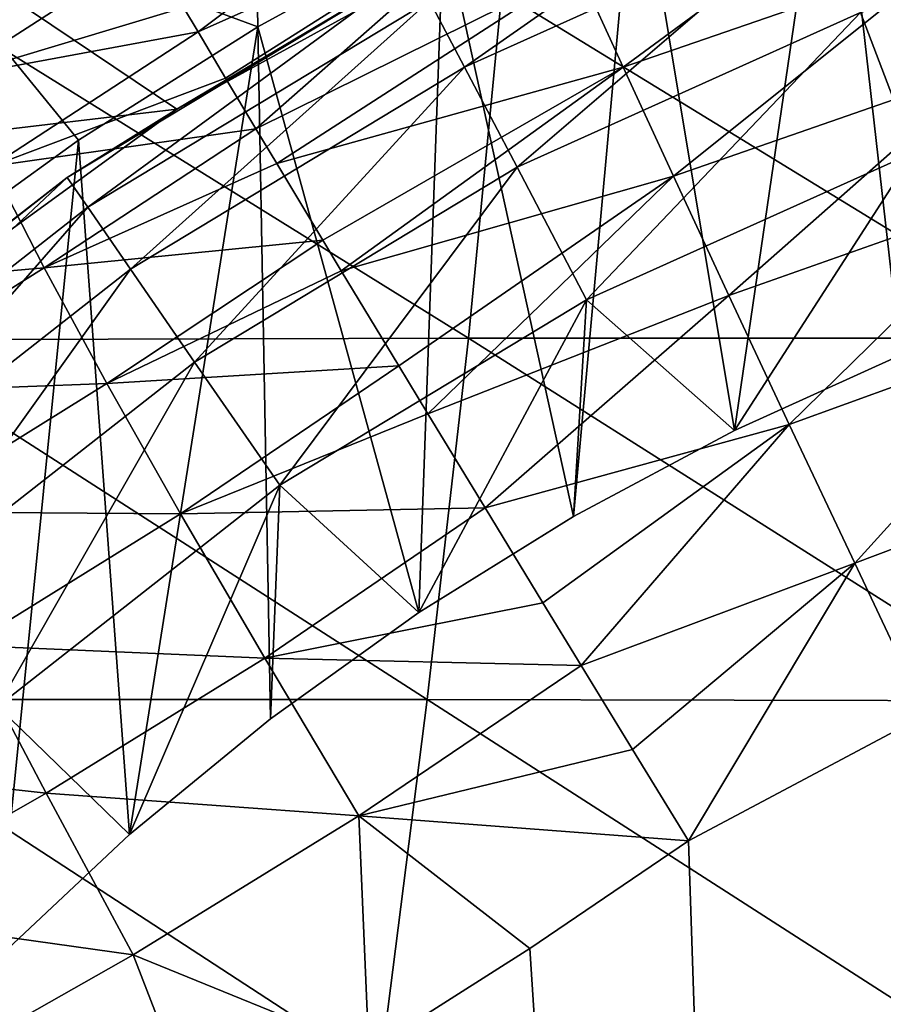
# Model space of a CAD drawing. Header units: metres. Extents: x -109 to 109, y -19 to 107.
# Tile 130 of 256: x -11.95 to -6.65, y 32.32 to 38.36. Entities that reach past the tile are written whole.
import ezdxf

# ---------------------------------------------------------------- set-up
doc = ezdxf.new("R2010")
doc.units = ezdxf.units.M
doc.layers.add('solid_21_412_310_XXX', color=7, linetype='CONTINUOUS')

msp = doc.modelspace()

# ---------------------------------------------------------------- linework, layer by layer
at = {"layer": 'solid_21_412_310_XXX'}
for points in [[(-10.488666, 38.319408, -52.132038), (-10.529612, 40.611706, -43.364555), (-12.872187, 39.198772, -43.364555)], [(-10.488666, 38.319408, -52.132038), (-9.347734, 38.94371, -52.132038), (-10.529612, 40.611706, -43.364555)], [(-6.543851, 36.304016, -52.132038), (-5.721476, 40.370373, -52.132038), (-6.959371, 39.971252, -52.132038)], [(-7.563105, 35.842197, -52.132038), (-6.959371, 39.971252, -52.132038), (-8.169741, 39.49506, -52.132038)], [(-7.563105, 35.842197, -52.132038), (-6.543851, 36.304016, -52.132038), (-6.959371, 39.971252, -52.132038)], [(-8.985532, 39.694115, 16.159348), (-10.943613, 38.43721, 16.295815), (-10.854712, 38.287914, 16.4189)], [(-8.985532, 39.694115, 16.159348), (-10.854712, 38.287914, 16.4189), (-8.769075, 39.216663, 16.53031)], [(-9.433471, 38.47971, -44.018112), (-7.198166, 39.485737, -44.018112), (-9.219588, 38.072189, -46.169186)], [(-8.549978, 35.314701, -52.132038), (-8.169741, 39.49506, -52.132038), (-9.347734, 38.94371, -52.132038)], [(-7.198166, 39.485737, -44.018112), (-7.034965, 39.055412, -46.169186), (-9.219588, 38.072189, -46.169186)], [(-8.549978, 35.314701, -52.132038), (-7.563105, 35.842197, -52.132038), (-8.169741, 39.49506, -52.132038)], [(-8.522908, 38.675804, 16.833225), (-8.246205, 38.071377, 17.071785), (-6.445283, 39.395733, 16.881891)], [(-8.246205, 38.071377, 17.071785), (-6.237222, 38.765823, 17.106852), (-6.445283, 39.395733, 16.881891)], [(-11.588147, 37.624557, -52.132038), (-10.488666, 38.319408, -52.132038), (-12.872187, 39.198772, -43.364555)], [(-12.641779, 36.861916, -52.132038), (-11.588147, 37.624557, -52.132038), (-12.872187, 39.198772, -43.364555)], [(-8.769075, 39.216663, 16.53031), (-10.854712, 38.287914, 16.4189), (-10.68535, 38.004147, 16.619848)], [(-8.769075, 39.216663, 16.53031), (-10.68535, 38.004147, 16.619848), (-10.499437, 37.693539, 16.799471)], [(-8.769075, 39.216663, 16.53031), (-10.499437, 37.693539, 16.799471), (-8.522908, 38.675804, 16.833225)], [(-12.781979, 39.022511, -39.632038), (-8.728474, 39.054688, -39.632038), (-10.984465, 37.814445, -39.632038)], [(-10.984465, 37.814445, -39.632038), (-8.728474, 39.054688, -39.632038), (-9.536276, 38.675587, -41.829506)], [(-9.219588, 38.072189, -46.169186), (-7.034965, 39.055412, -46.169186), (-8.897217, 37.457962, -48.256706)], [(-7.034965, 39.055412, -46.169186), (-6.788981, 38.406803, -48.256706), (-8.897217, 37.457962, -48.256706)], [(-6.788981, 38.406803, -48.256706), (-4.581746, 39.094604, -48.256706), (-6.46319, 37.547764, -50.255417)], [(-12.781979, 39.022511, -39.632038), (-10.984465, 37.814445, -39.632038), (-14.921019, 37.34655, -39.632038)], [(-9.500202, 34.723816, -52.132038), (-9.347734, 38.94371, -52.132038), (-10.488666, 38.319408, -52.132038)], [(-9.500202, 34.723816, -52.132038), (-8.549978, 35.314701, -52.132038), (-9.347734, 38.94371, -52.132038)], [(-12.588711, 38.463245, 15.343903), (-12.381428, 38.005436, 15.935576), (-11.156631, 38.796036, 15.936941)], [(-10.943613, 38.43721, 16.295815), (-11.156631, 38.796036, 15.936941), (-12.381428, 38.005436, 15.935576)], [(-8.246205, 38.071377, 17.071785), (-7.938101, 37.40263, 17.249722), (-6.237222, 38.765823, 17.106852)], [(-7.938101, 37.40263, 17.249722), (-6.00697, 38.073536, 17.274126), (-6.237222, 38.765823, 17.106852)], [(-10.984465, 37.814445, -39.632038), (-9.536276, 38.675587, -41.829506), (-11.656879, 37.393639, -41.829506)], [(-11.531214, 37.211578, -44.018112), (-11.656879, 37.393639, -41.829506), (-9.536276, 38.675587, -41.829506)], [(-11.531214, 37.211578, -44.018112), (-9.536276, 38.675587, -41.829506), (-9.433471, 38.47971, -44.018112)], [(-8.522908, 38.675804, 16.833225), (-10.499437, 37.693539, 16.799471), (-10.372077, 37.481247, 16.902527)], [(-8.522908, 38.675804, 16.833225), (-10.372077, 37.481247, 16.902527), (-8.246205, 38.071377, 17.071785)], [(-9.195629, 36.407742, -73.532417), (-12.883948, 36.398483, -73.3256), (-12.587742, 38.517277, -73.35321)], [(-8.989861, 38.531696, -73.555595), (-9.195629, 36.407742, -73.532417), (-12.587742, 38.517277, -73.35321)], [(-5.52654, 36.409328, -73.670082), (-9.195629, 36.407742, -73.532417), (-8.989861, 38.531696, -73.555595)], [(-5.401845, 38.540405, -73.690536), (-5.52654, 36.409328, -73.670082), (-8.989861, 38.531696, -73.555595)], [(-10.943613, 38.43721, 16.295815), (-12.381428, 38.005436, 15.935576), (-10.854712, 38.287914, 16.4189)], [(-11.531214, 37.211578, -44.018112), (-9.433471, 38.47971, -44.018112), (-11.269771, 36.832813, -46.169186)], [(-9.433471, 38.47971, -44.018112), (-9.219588, 38.072189, -46.169186), (-11.269771, 36.832813, -46.169186)], [(-8.897217, 37.457962, -48.256706), (-6.788981, 38.406803, -48.256706), (-8.470256, 36.644455, -50.255417)], [(-6.788981, 38.406803, -48.256706), (-6.46319, 37.547764, -50.255417), (-8.470256, 36.644455, -50.255417)], [(-11.274776, 33.362137, -52.132038), (-10.488666, 38.319408, -52.132038), (-11.588147, 37.624557, -52.132038)], [(-11.274776, 33.362137, -52.132038), (-10.409786, 34.072018, -52.132038), (-10.488666, 38.319408, -52.132038)], [(-10.409786, 34.072018, -52.132038), (-9.500202, 34.723816, -52.132038), (-10.488666, 38.319408, -52.132038)], [(-12.381428, 38.005436, 15.935576), (-12.119139, 37.464054, 16.418335), (-10.854712, 38.287914, 16.4189)], [(-10.68535, 38.004147, 16.619848), (-10.854712, 38.287914, 16.4189), (-12.119139, 37.464054, 16.418335)], [(-11.269771, 36.832813, -46.169186), (-9.219588, 38.072189, -46.169186), (-10.875712, 36.261921, -48.256706)], [(-9.219588, 38.072189, -46.169186), (-8.897217, 37.457962, -48.256706), (-10.875712, 36.261921, -48.256706)], [(-8.246205, 38.071377, 17.071785), (-10.372077, 37.481247, 16.902527), (-10.088461, 37.009777, 17.08577)], [(-8.246205, 38.071377, 17.071785), (-10.088461, 37.009777, 17.08577), (-9.97544, 36.82235, 17.144072)], [(-8.246205, 38.071377, 17.071785), (-9.97544, 36.82235, 17.144072), (-7.938101, 37.40263, 17.249722)], [(-7.938101, 37.40263, 17.249722), (-7.598303, 36.670383, 17.371592), (-6.00697, 38.073536, 17.274126)], [(-7.598303, 36.670383, 17.371592), (-5.754239, 37.320786, 17.388062), (-6.00697, 38.073536, 17.274126)], [(-10.68535, 38.004147, 16.619848), (-12.119139, 37.464054, 16.418335), (-10.499437, 37.693539, 16.799471)], [(-14.921019, 37.34655, -39.632038), (-10.984465, 37.814445, -39.632038), (-13.067186, 36.301258, -39.632038)], [(-13.067186, 36.301258, -39.632038), (-10.984465, 37.814445, -39.632038), (-11.656879, 37.393639, -41.829506)], [(-12.119139, 37.464054, 16.418335), (-11.79812, 36.839611, 16.798075), (-10.499437, 37.693539, 16.799471)], [(-10.372077, 37.481247, 16.902527), (-10.499437, 37.693539, 16.799471), (-11.79812, 36.839611, 16.798075)], [(-12.091468, 32.597225, -52.132038), (-11.588147, 37.624557, -52.132038), (-12.641779, 36.861916, -52.132038)], [(-12.091468, 32.597225, -52.132038), (-11.274776, 33.362137, -52.132038), (-11.588147, 37.624557, -52.132038)], [(-8.470256, 36.644455, -50.255417), (-6.46319, 37.547764, -50.255417), (-7.563105, 35.842197, -52.132038)], [(-6.46319, 37.547764, -50.255417), (-6.543851, 36.304016, -52.132038), (-7.563105, 35.842197, -52.132038)], [(-10.372077, 37.481247, 16.902527), (-11.79812, 36.839611, 16.798075), (-10.088461, 37.009777, 17.08577)], [(-12.119139, 37.464054, 16.418335), (-13.319185, 36.707649, 16.405668), (-11.79812, 36.839611, 16.798075)], [(-10.875712, 36.261921, -48.256706), (-8.897217, 37.457962, -48.256706), (-10.353806, 35.50581, -50.255417)], [(-8.897217, 37.457962, -48.256706), (-8.470256, 36.644455, -50.255417), (-10.353806, 35.50581, -50.255417)], [(-13.067186, 36.301258, -39.632038), (-11.656879, 37.393639, -41.829506), (-13.607499, 35.865425, -41.829506)], [(-13.460805, 35.699841, -44.018112), (-13.607499, 35.865425, -41.829506), (-11.656879, 37.393639, -41.829506)], [(-13.460805, 35.699841, -44.018112), (-11.656879, 37.393639, -41.829506), (-11.531214, 37.211578, -44.018112)], [(-7.938101, 37.40263, 17.249722), (-9.97544, 36.82235, 17.144072), (-9.622103, 36.237885, 17.284124)], [(-7.938101, 37.40263, 17.249722), (-9.622103, 36.237885, 17.284124), (-9.4442, 35.94437, 17.334967)], [(-7.938101, 37.40263, 17.249722), (-9.4442, 35.94437, 17.334967), (-7.598303, 36.670383, 17.371592)], [(-7.598303, 36.670383, 17.371592), (-7.227632, 35.878582, 17.443563), (-5.754239, 37.320786, 17.388062)], [(-7.227632, 35.878582, 17.443563), (-5.479093, 36.512215, 17.454697), (-5.754239, 37.320786, 17.388062)], [(-13.460805, 35.699841, -44.018112), (-11.531214, 37.211578, -44.018112), (-13.155613, 35.35535, -46.169186)], [(-11.531214, 37.211578, -44.018112), (-11.269771, 36.832813, -46.169186), (-13.155613, 35.35535, -46.169186)], [(-11.79812, 36.839611, 16.798075), (-11.413733, 36.129654, 17.082558), (-10.088461, 37.009777, 17.08577)], [(-9.97544, 36.82235, 17.144072), (-10.088461, 37.009777, 17.08577), (-11.413733, 36.129654, 17.082558)], [(-13.319185, 36.707649, 16.405668), (-13.029948, 36.068691, 16.784849), (-11.79812, 36.839611, 16.798075)], [(-13.155613, 35.35535, -46.169186), (-11.269771, 36.832813, -46.169186), (-12.695615, 34.836121, -48.256706)], [(-11.79812, 36.839611, 16.798075), (-13.029948, 36.068691, 16.784849), (-11.413733, 36.129654, 17.082558)], [(-11.269771, 36.832813, -46.169186), (-10.875712, 36.261921, -48.256706), (-12.695615, 34.836121, -48.256706)], [(-9.97544, 36.82235, 17.144072), (-11.413733, 36.129654, 17.082558), (-9.622103, 36.237885, 17.284124)], [(-10.353806, 35.50581, -50.255417), (-8.470256, 36.644455, -50.255417), (-9.500202, 34.723816, -52.132038)], [(-8.470256, 36.644455, -50.255417), (-8.549978, 35.314701, -52.132038), (-9.500202, 34.723816, -52.132038)], [(-7.598303, 36.670383, 17.371592), (-9.4442, 35.94437, 17.334967), (-9.092975, 35.366177, 17.405802)], [(-7.598303, 36.670383, 17.371592), (-9.092975, 35.366177, 17.405802), (-7.227632, 35.878582, 17.443563)], [(-8.470256, 36.644455, -50.255417), (-7.563105, 35.842197, -52.132038), (-8.549978, 35.314701, -52.132038)], [(-7.227632, 35.878582, 17.443563), (-6.825158, 35.026337, 17.474918), (-5.479093, 36.512215, 17.454697)], [(-6.825158, 35.026337, 17.474918), (-5.18045, 35.646759, 17.483257), (-5.479093, 36.512215, 17.454697)], [(-9.449289, 34.190655, -73.504501), (-13.248788, 34.189754, -73.291901), (-12.883948, 36.398483, -73.3256)], [(-9.195629, 36.407742, -73.532417), (-9.449289, 34.190655, -73.504501), (-12.883948, 36.398483, -73.3256)], [(-5.680211, 34.181835, -73.645767), (-9.449289, 34.190655, -73.504501), (-9.195629, 36.407742, -73.532417)], [(-5.52654, 36.409328, -73.670082), (-5.680211, 34.181835, -73.645767), (-9.195629, 36.407742, -73.532417)], [(-12.695615, 34.836121, -48.256706), (-10.875712, 36.261921, -48.256706), (-12.086375, 34.14843, -50.255417)], [(-10.875712, 36.261921, -48.256706), (-10.353806, 35.50581, -50.255417), (-12.086375, 34.14843, -50.255417)], [(-11.413733, 36.129654, 17.082558), (-10.962121, 35.32972, 17.279882), (-9.622103, 36.237885, 17.284124)], [(-9.4442, 35.94437, 17.334967), (-9.622103, 36.237885, 17.284124), (-10.962121, 35.32972, 17.279882)], [(-13.029948, 36.068691, 16.784849), (-12.679903, 35.342693, 17.069113), (-11.413733, 36.129654, 17.082558)], [(-11.413733, 36.129654, 17.082558), (-12.679903, 35.342693, 17.069113), (-10.962121, 35.32972, 17.279882)], [(-9.4442, 35.94437, 17.334967), (-10.962121, 35.32972, 17.279882), (-9.092975, 35.366177, 17.405802)], [(-7.227632, 35.878582, 17.443563), (-9.092975, 35.366177, 17.405802), (-8.738256, 34.783749, 17.446228)], [(-7.227632, 35.878582, 17.443563), (-8.738256, 34.783749, 17.446228), (-8.503577, 34.399113, 17.460678)], [(-7.227632, 35.878582, 17.443563), (-8.503577, 34.399113, 17.460678), (-6.825158, 35.026337, 17.474918)], [(-6.825158, 35.026337, 17.474918), (-6.385907, 34.097965, 17.483044), (-5.18045, 35.646759, 17.483257)], [(-12.086375, 34.14843, -50.255417), (-10.353806, 35.50581, -50.255417), (-11.274776, 33.362137, -52.132038)], [(-10.353806, 35.50581, -50.255417), (-10.409786, 34.072018, -52.132038), (-11.274776, 33.362137, -52.132038)], [(-10.353806, 35.50581, -50.255417), (-9.500202, 34.723816, -52.132038), (-10.409786, 34.072018, -52.132038)], [(-10.962121, 35.32972, 17.279882), (-10.445626, 34.444111, 17.398409), (-9.092975, 35.366177, 17.405802)], [(-8.738256, 34.783749, 17.446228), (-9.092975, 35.366177, 17.405802), (-10.445626, 34.444111, 17.398409)], [(-12.679903, 35.342693, 17.069113), (-12.26454, 34.522385, 17.267027), (-10.962121, 35.32972, 17.279882)], [(-10.962121, 35.32972, 17.279882), (-12.26454, 34.522385, 17.267027), (-10.445626, 34.444111, 17.398409)], [(-6.825158, 35.026337, 17.474918), (-8.503577, 34.399113, 17.460678), (-8.188181, 33.882839, 17.470476)], [(-6.825158, 35.026337, 17.474918), (-8.188181, 33.882839, 17.470476), (-7.845449, 33.32246, 17.474407)], [(-6.825158, 35.026337, 17.474918), (-7.845449, 33.32246, 17.474407), (-6.385907, 34.097965, 17.483044)], [(-8.738256, 34.783749, 17.446228), (-10.445626, 34.444111, 17.398409), (-8.503577, 34.399113, 17.460678)], [(-12.26454, 34.522385, 17.267027), (-13.511971, 33.805313, 17.251534), (-11.787697, 33.614655, 17.385893)], [(-12.26454, 34.522385, 17.267027), (-11.787697, 33.614655, 17.385893), (-10.445626, 34.444111, 17.398409)], [(-10.445626, 34.444111, 17.398409), (-11.787697, 33.614655, 17.385893), (-9.867782, 33.475506, 17.451124)], [(-10.445626, 34.444111, 17.398409), (-9.867782, 33.475506, 17.451124), (-8.503577, 34.399113, 17.460678)], [(-8.188181, 33.882839, 17.470476), (-8.503577, 34.399113, 17.460678), (-9.867782, 33.475506, 17.451124)], [(-9.73856, 31.902203, -73.472435), (-13.664265, 31.911947, -73.253456), (-13.248788, 34.189754, -73.291901)], [(-9.449289, 34.190655, -73.504501), (-9.73856, 31.902203, -73.472435), (-13.248788, 34.189754, -73.291901)], [(-12.086375, 34.14843, -50.255417), (-11.274776, 33.362137, -52.132038), (-12.091468, 32.597225, -52.132038)], [(-5.855368, 31.880749, -73.617699), (-9.73856, 31.902203, -73.472435), (-9.449289, 34.190655, -73.504501)], [(-5.680211, 34.181835, -73.645767), (-5.855368, 31.880749, -73.617699), (-9.449289, 34.190655, -73.504501)], [(-6.765034, 0.891536, 17.48097), (-6.385907, 34.097965, 17.483044), (-7.845449, 33.32246, 17.474407)], [(-6.765034, 0.891536, 17.48097), (0.06898, 0.889927, 17.499998), (-6.385907, 34.097965, 17.483044)], [(-8.188181, 33.882839, 17.470476), (-9.867782, 33.475506, 17.451124), (-7.845449, 33.32246, 17.474407)], [(-13.511971, 33.805313, 17.251534), (-13.076105, 32.879734, 17.371403), (-11.787697, 33.614655, 17.385893)], [(-11.787697, 33.614655, 17.385893), (-13.076105, 32.879734, 17.371403), (-11.252902, 32.622364, 17.438963)], [(-11.787697, 33.614655, 17.385893), (-11.252902, 32.622364, 17.438963), (-9.867782, 33.475506, 17.451124)], [(-9.867782, 33.475506, 17.451124), (-11.252902, 32.622364, 17.438963), (-9.806915, 32.03455, 17.460009)], [(-9.867782, 33.475506, 17.451124), (-9.806915, 32.03455, 17.460009), (-8.818945, 32.662239, 17.467661)], [(-9.867782, 33.475506, 17.451124), (-8.818945, 32.662239, 17.467661), (-7.845449, 33.32246, 17.474407)], [(-6.765034, 0.891536, 17.48097), (-7.845449, 33.32246, 17.474407), (-8.818945, 32.662239, 17.467661)], [(-13.076105, 32.879734, 17.371403), (-12.588627, 31.865797, 17.425352), (-11.252902, 32.622364, 17.438963)], [(-6.765034, 0.891536, 17.48097), (-8.818945, 32.662239, 17.467661), (-9.806915, 32.03455, 17.460009)], [(-11.252902, 32.622364, 17.438963), (-12.588627, 31.865797, 17.425352), (-10.793723, 31.439074, 17.451557)], [(-11.252902, 32.622364, 17.438963), (-10.793723, 31.439074, 17.451557), (-9.806915, 32.03455, 17.460009)]]:
    msp.add_3dface(points, dxfattribs=at)

doc.saveas('drawing.dxf')
